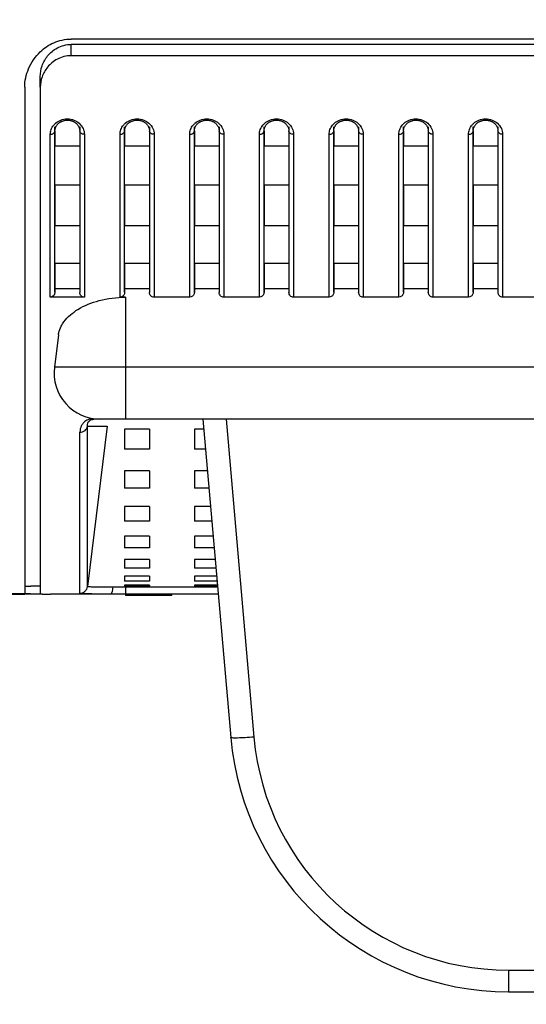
# Model space of a CAD drawing. Header units: millimetres. Extents: x -6054 to 364, y -1866 to 3094.
# Tile 227 of 256: x -4591 to -4559, y 1458 to 1521. Entities that reach past the tile are written whole.
import ezdxf

# ---------------------------------------------------------------- set-up
doc = ezdxf.new("R2010")
doc.units = ezdxf.units.MM
doc.header["$LTSCALE"] = 65.395
doc.header["$PDSIZE"] = 0.05
doc.layers.get('0').update_dxf_attribs({"linetype": 'CONTINUOUS'})
doc.layers.get('Defpoints').update_dxf_attribs({"linetype": 'CONTINUOUS'})
doc.layers.add('DIM', color=3, linetype='CONTINUOUS')
doc.styles.get("Standard").update_dxf_attribs({"font": 'arial.ttf'})
doc.dimstyles.new('ISO-25', dxfattribs={"dimtxt": 2.5, "dimasz": 2.5, "dimexe": 1.25, "dimexo": 0.625, "dimtad": 1, "dimtxsty": 'STANDARD', "dimcen": 2.5, "dimadec": 0, "dimazin": 0, "dimtfac": 1, "dimtmove": 0, "dimatfit": 3, "dimfxl": 1, "dimarcsym": 0})

# ---------------------------------------------------------------- blocks, each defined once
blk = doc.blocks.new('*D29')
at = {"layer": 'Defpoints', "color": 0}
for p in [(-4729.943, 1557.554), (-4793.114, 1484.17), (-4590.173, 1484.17)]:
    blk.add_point(p, dxfattribs=at)
at = {"layer": 'DIM', "color": 3, "lineweight": -2}
for p, q in [((-4730.568, 1557.554), (-4794.364, 1557.554)), ((-4793.114, 1542.554), (-4793.114, 1499.17)), ((-4590.798, 1484.17), (-4794.364, 1484.17))]:
    blk.add_line(p, q, dxfattribs=at)
at = {"layer": 'DIM', "color": 3}
for points in [[(-4790.614, 1542.554), (-4795.614, 1542.554), (-4793.114, 1557.554)], [(-4795.614, 1499.17), (-4790.614, 1499.17), (-4793.114, 1484.17)]]:
    blk.add_solid(points, dxfattribs=at)
at = {"layer": 'DIM', "color": 2, "insert": (-4810.924, 1520.862), "char_height": 20, "attachment_point": 5, "rotation": 90}
blk.add_mtext('73  [2,889]', dxfattribs=at)

msp = doc.modelspace()

# ---------------------------------------------------------------- linework, layer by layer
at = {"linetype": 'Continuous'}
for p, q in [((-4435.673, 1520.024), (-4588.173, 1520.024)), ((-4588.173, 1518.945), (-4588.173, 1519.675)), ((-4435.673, 1519.675), (-4588.173, 1519.675)), ((-4435.673, 1518.945), (-4588.173, 1518.945)), ((-4590.173, 1516.909), (-4590.173, 1517.612)), ((-4591.173, 1516.909), (-4591.173, 1484.17)), ((-4590.173, 1516.909), (-4590.173, 1484.17)), ((-4589.523, 1503.338), (-4589.523, 1513.867)), ((-4589.223, 1503.667), (-4589.223, 1514.359)), ((-4589.223, 1514.091), (-4589.223, 1513.095)), ((-4587.623, 1514.359), (-4587.623, 1503.667)), ((-4587.623, 1514.091), (-4587.623, 1513.095)), ((-4587.323, 1513.867), (-4587.323, 1503.338)), ((-4585.023, 1503.338), (-4585.023, 1513.867)), ((-4584.723, 1503.667), (-4584.723, 1514.359)), ((-4584.723, 1514.091), (-4584.723, 1513.095)), ((-4583.123, 1514.359), (-4583.123, 1503.667)), ((-4583.123, 1514.091), (-4583.123, 1513.095)), ((-4582.823, 1513.867), (-4582.823, 1503.338)), ((-4580.523, 1503.338), (-4580.523, 1513.867)), ((-4580.223, 1503.667), (-4580.223, 1514.359)), ((-4580.223, 1514.091), (-4580.223, 1513.095)), ((-4578.623, 1514.359), (-4578.623, 1503.667)), ((-4578.623, 1514.091), (-4578.623, 1513.095)), ((-4578.323, 1513.867), (-4578.323, 1503.338)), ((-4576.023, 1503.338), (-4576.023, 1513.867)), ((-4575.723, 1503.667), (-4575.723, 1514.359)), ((-4575.723, 1514.091), (-4575.723, 1513.095)), ((-4574.123, 1514.359), (-4574.123, 1503.667)), ((-4574.123, 1514.091), (-4574.123, 1513.095)), ((-4573.823, 1513.867), (-4573.823, 1503.338)), ((-4571.523, 1503.338), (-4571.523, 1513.867)), ((-4571.223, 1503.667), (-4571.223, 1514.359)), ((-4571.223, 1514.091), (-4571.223, 1513.095)), ((-4569.623, 1514.359), (-4569.623, 1503.667)), ((-4569.623, 1514.091), (-4569.623, 1513.095)), ((-4569.323, 1513.867), (-4569.323, 1503.338)), ((-4567.023, 1503.338), (-4567.023, 1513.867)), ((-4566.723, 1503.667), (-4566.723, 1514.359)), ((-4566.723, 1514.091), (-4566.723, 1513.095)), ((-4565.123, 1514.359), (-4565.123, 1503.667)), ((-4565.123, 1514.091), (-4565.123, 1513.095)), ((-4564.823, 1513.867), (-4564.823, 1503.338)), ((-4562.523, 1503.338), (-4562.523, 1513.867)), ((-4562.223, 1503.667), (-4562.223, 1514.359)), ((-4562.223, 1514.091), (-4562.223, 1513.095)), ((-4560.623, 1514.359), (-4560.623, 1503.667)), ((-4560.623, 1514.091), (-4560.623, 1513.095)), ((-4560.323, 1513.867), (-4560.323, 1503.338)), ((-4587.623, 1513.095), (-4589.223, 1513.095)), ((-4587.623, 1513.095), (-4589.223, 1513.095)), ((-4583.123, 1513.095), (-4584.723, 1513.095)), ((-4583.123, 1513.095), (-4584.723, 1513.095)), ((-4578.623, 1513.095), (-4580.223, 1513.095)), ((-4578.623, 1513.095), (-4580.223, 1513.095)), ((-4574.123, 1513.095), (-4575.723, 1513.095)), ((-4574.123, 1513.095), (-4575.723, 1513.095)), ((-4569.623, 1513.095), (-4571.223, 1513.095)), ((-4569.623, 1513.095), (-4571.223, 1513.095)), ((-4565.123, 1513.095), (-4566.723, 1513.095)), ((-4565.123, 1513.095), (-4566.723, 1513.095)), ((-4560.623, 1513.095), (-4562.223, 1513.095)), ((-4560.623, 1513.095), (-4562.223, 1513.095)), ((-4589.223, 1510.583), (-4589.223, 1507.945)), ((-4587.623, 1510.583), (-4589.223, 1510.583)), ((-4587.623, 1510.583), (-4589.223, 1510.583)), ((-4587.623, 1510.583), (-4587.623, 1507.945)), ((-4584.723, 1510.583), (-4584.723, 1507.945)), ((-4583.123, 1510.583), (-4584.723, 1510.583)), ((-4583.123, 1510.583), (-4584.723, 1510.583)), ((-4583.123, 1510.583), (-4583.123, 1507.945)), ((-4580.223, 1510.583), (-4580.223, 1507.945)), ((-4578.623, 1510.583), (-4580.223, 1510.583)), ((-4578.623, 1510.583), (-4580.223, 1510.583)), ((-4578.623, 1510.583), (-4578.623, 1507.945)), ((-4575.723, 1510.583), (-4575.723, 1507.945)), ((-4574.123, 1510.583), (-4575.723, 1510.583)), ((-4574.123, 1510.583), (-4575.723, 1510.583)), ((-4574.123, 1510.583), (-4574.123, 1507.945)), ((-4571.223, 1510.583), (-4571.223, 1507.945)), ((-4569.623, 1510.583), (-4571.223, 1510.583)), ((-4569.623, 1510.583), (-4571.223, 1510.583)), ((-4569.623, 1510.583), (-4569.623, 1507.945)), ((-4566.723, 1510.583), (-4566.723, 1507.945)), ((-4565.123, 1510.583), (-4566.723, 1510.583)), ((-4565.123, 1510.583), (-4566.723, 1510.583)), ((-4565.123, 1510.583), (-4565.123, 1507.945)), ((-4562.223, 1510.583), (-4562.223, 1507.945)), ((-4560.623, 1510.583), (-4562.223, 1510.583)), ((-4560.623, 1510.583), (-4562.223, 1510.583)), ((-4560.623, 1510.583), (-4560.623, 1507.945)), ((-4587.623, 1507.945), (-4589.223, 1507.945)), ((-4587.623, 1507.945), (-4589.223, 1507.945)), ((-4583.123, 1507.945), (-4584.723, 1507.945)), ((-4583.123, 1507.945), (-4584.723, 1507.945)), ((-4578.623, 1507.945), (-4580.223, 1507.945)), ((-4578.623, 1507.945), (-4580.223, 1507.945)), ((-4574.123, 1507.945), (-4575.723, 1507.945)), ((-4574.123, 1507.945), (-4575.723, 1507.945)), ((-4569.623, 1507.945), (-4571.223, 1507.945)), ((-4569.623, 1507.945), (-4571.223, 1507.945)), ((-4565.123, 1507.945), (-4566.723, 1507.945)), ((-4565.123, 1507.945), (-4566.723, 1507.945)), ((-4560.623, 1507.945), (-4562.223, 1507.945)), ((-4560.623, 1507.945), (-4562.223, 1507.945)), ((-4589.223, 1505.516), (-4589.223, 1503.667)), ((-4587.623, 1505.516), (-4589.223, 1505.516)), ((-4587.623, 1505.516), (-4589.223, 1505.516)), ((-4587.623, 1505.516), (-4587.623, 1503.667)), ((-4584.723, 1505.516), (-4584.723, 1503.667)), ((-4583.123, 1505.516), (-4584.723, 1505.516)), ((-4583.123, 1505.516), (-4584.723, 1505.516)), ((-4583.123, 1505.516), (-4583.123, 1503.667)), ((-4580.223, 1505.516), (-4580.223, 1503.667)), ((-4578.623, 1505.516), (-4580.223, 1505.516)), ((-4578.623, 1505.516), (-4580.223, 1505.516)), ((-4578.623, 1505.516), (-4578.623, 1503.667)), ((-4575.723, 1505.516), (-4575.723, 1503.667)), ((-4574.123, 1505.516), (-4575.723, 1505.516)), ((-4574.123, 1505.516), (-4575.723, 1505.516)), ((-4574.123, 1505.516), (-4574.123, 1503.667)), ((-4571.223, 1505.516), (-4571.223, 1503.667)), ((-4569.623, 1505.516), (-4571.223, 1505.516)), ((-4569.623, 1505.516), (-4571.223, 1505.516)), ((-4569.623, 1505.516), (-4569.623, 1503.667)), ((-4566.723, 1505.516), (-4566.723, 1503.667)), ((-4565.123, 1505.516), (-4566.723, 1505.516)), ((-4565.123, 1505.516), (-4566.723, 1505.516)), ((-4565.123, 1505.516), (-4565.123, 1503.667)), ((-4562.223, 1505.516), (-4562.223, 1503.667)), ((-4560.623, 1505.516), (-4562.223, 1505.516)), ((-4560.623, 1505.516), (-4562.223, 1505.516)), ((-4560.623, 1505.516), (-4560.623, 1503.667)), ((-4587.623, 1503.887), (-4589.223, 1503.887)), ((-4583.123, 1503.887), (-4584.723, 1503.887)), ((-4578.623, 1503.887), (-4580.223, 1503.887)), ((-4574.123, 1503.887), (-4575.723, 1503.887)), ((-4569.623, 1503.887), (-4571.223, 1503.887)), ((-4565.123, 1503.887), (-4566.723, 1503.887)), ((-4560.623, 1503.887), (-4562.223, 1503.887)), ((-4587.323, 1503.338), (-4589.523, 1503.338)), ((-4584.673, 1503.338), (-4585.023, 1503.338)), ((-4584.673, 1503.338), (-4584.673, 1495.454)), ((-4580.523, 1503.338), (-4582.823, 1503.338)), ((-4576.023, 1503.338), (-4578.323, 1503.338)), ((-4571.523, 1503.338), (-4573.823, 1503.338)), ((-4567.023, 1503.338), (-4569.323, 1503.338)), ((-4562.523, 1503.338), (-4564.823, 1503.338)), ((-4558.023, 1503.338), (-4560.323, 1503.338)), ((-4589.005, 1500.898), (-4589.26, 1498.819)), ((-4434.586, 1498.819), (-4589.26, 1498.819)), ((-4436.824, 1495.454), (-4587.022, 1495.454)), ((-4579.673, 1495.454), (-4577.874, 1474.885)), ((-4578.177, 1495.454), (-4576.379, 1474.911)), ((-4587.119, 1484.65), (-4587.115, 1495.014)), ((-4585.847, 1495.014), (-4587.119, 1484.65)), ((-4587.115, 1495.014), (-4585.847, 1495.014)), ((-4584.723, 1494.806), (-4584.723, 1493.513)), ((-4584.723, 1494.806), (-4584.723, 1493.513)), ((-4583.123, 1494.806), (-4584.723, 1494.806)), ((-4583.123, 1494.806), (-4584.723, 1494.806)), ((-4583.123, 1494.806), (-4583.123, 1493.513)), ((-4583.123, 1494.806), (-4583.123, 1493.513)), ((-4580.223, 1494.806), (-4580.223, 1493.513)), ((-4580.223, 1494.806), (-4580.223, 1493.513)), ((-4579.616, 1494.806), (-4580.223, 1494.806)), ((-4579.616, 1494.806), (-4580.223, 1494.806)), ((-4587.614, 1486.431), (-4587.61, 1494.621)), ((-4583.123, 1493.513), (-4584.723, 1493.513)), ((-4583.123, 1493.513), (-4584.723, 1493.513)), ((-4579.503, 1493.513), (-4580.223, 1493.513)), ((-4579.503, 1493.513), (-4580.223, 1493.513)), ((-4587.117, 1488.913), (-4587.116, 1491.62)), ((-4584.723, 1492.112), (-4584.723, 1491.001)), ((-4584.723, 1492.112), (-4584.723, 1491.001)), ((-4583.123, 1492.112), (-4584.723, 1492.112)), ((-4583.123, 1492.112), (-4584.723, 1492.112)), ((-4583.123, 1492.112), (-4583.123, 1491.001)), ((-4583.123, 1492.112), (-4583.123, 1491.001)), ((-4580.223, 1492.112), (-4580.223, 1491.001)), ((-4580.223, 1492.112), (-4580.223, 1491.001)), ((-4579.381, 1492.112), (-4580.223, 1492.112)), ((-4579.381, 1492.112), (-4580.223, 1492.112)), ((-4583.123, 1491.001), (-4584.723, 1491.001)), ((-4583.123, 1491.001), (-4584.723, 1491.001)), ((-4579.284, 1491.001), (-4580.223, 1491.001)), ((-4579.284, 1491.001), (-4580.223, 1491.001)), ((-4584.723, 1489.808), (-4584.723, 1488.875)), ((-4584.723, 1489.808), (-4584.723, 1488.875)), ((-4583.123, 1489.808), (-4584.723, 1489.808)), ((-4583.123, 1489.808), (-4584.723, 1489.808)), ((-4583.123, 1489.808), (-4583.123, 1488.875)), ((-4583.123, 1489.808), (-4583.123, 1488.875)), ((-4580.223, 1489.808), (-4580.223, 1488.875)), ((-4580.223, 1489.808), (-4580.223, 1488.875)), ((-4579.179, 1489.808), (-4580.223, 1489.808)), ((-4579.179, 1489.808), (-4580.223, 1489.808)), ((-4587.118, 1487.937), (-4587.117, 1488.748)), ((-4587.117, 1488.748), (-4587.117, 1488.913)), ((-4583.123, 1488.875), (-4584.723, 1488.875)), ((-4583.123, 1488.875), (-4584.723, 1488.875)), ((-4579.098, 1488.875), (-4580.223, 1488.875)), ((-4579.098, 1488.875), (-4580.223, 1488.875)), ((-4587.118, 1487.608), (-4587.118, 1487.937)), ((-4584.723, 1487.894), (-4584.723, 1487.148)), ((-4584.723, 1487.894), (-4584.723, 1487.148)), ((-4583.123, 1487.894), (-4584.723, 1487.894)), ((-4583.123, 1487.894), (-4584.723, 1487.894)), ((-4583.123, 1487.894), (-4583.123, 1487.148)), ((-4583.123, 1487.894), (-4583.123, 1487.148)), ((-4580.223, 1487.894), (-4580.223, 1487.148)), ((-4580.223, 1487.894), (-4580.223, 1487.148)), ((-4579.012, 1487.894), (-4580.223, 1487.894)), ((-4579.012, 1487.894), (-4580.223, 1487.894)), ((-4587.118, 1487.285), (-4587.118, 1487.608)), ((-4587.118, 1487.132), (-4587.118, 1487.285)), ((-4587.118, 1486.737), (-4587.118, 1487.132)), ((-4583.123, 1487.148), (-4584.723, 1487.148)), ((-4583.123, 1487.148), (-4584.723, 1487.148)), ((-4578.946, 1487.148), (-4580.223, 1487.148)), ((-4578.946, 1487.148), (-4580.223, 1487.148)), ((-4587.614, 1485.836), (-4587.614, 1486.431)), ((-4587.615, 1485.262), (-4587.614, 1485.836)), ((-4587.119, 1485.647), (-4587.118, 1486.003)), ((-4584.723, 1486.389), (-4584.723, 1485.837)), ((-4584.723, 1486.389), (-4584.723, 1485.837)), ((-4583.123, 1486.389), (-4584.723, 1486.389)), ((-4583.123, 1486.389), (-4584.723, 1486.389)), ((-4583.123, 1485.837), (-4584.723, 1485.837)), ((-4583.123, 1485.837), (-4584.723, 1485.837)), ((-4583.123, 1486.389), (-4583.123, 1485.837)), ((-4583.123, 1486.389), (-4583.123, 1485.837)), ((-4580.223, 1486.389), (-4580.223, 1485.837)), ((-4580.223, 1486.389), (-4580.223, 1485.837)), ((-4578.88, 1486.389), (-4580.223, 1486.389)), ((-4578.88, 1486.389), (-4580.223, 1486.389)), ((-4578.832, 1485.837), (-4580.223, 1485.837)), ((-4578.832, 1485.837), (-4580.223, 1485.837)), ((-4587.615, 1484.749), (-4587.615, 1485.262)), ((-4584.723, 1485.315), (-4584.723, 1484.98)), ((-4584.723, 1485.315), (-4584.723, 1484.98)), ((-4583.123, 1485.315), (-4584.723, 1485.315)), ((-4583.123, 1485.315), (-4584.723, 1485.315)), ((-4583.123, 1485.315), (-4583.123, 1484.98)), ((-4583.123, 1485.315), (-4583.123, 1484.98)), ((-4580.223, 1485.315), (-4580.223, 1484.98)), ((-4580.223, 1485.315), (-4580.223, 1484.98)), ((-4578.786, 1485.315), (-4580.223, 1485.315)), ((-4578.786, 1485.315), (-4580.223, 1485.315)), ((-4590.222, 1484.654), (-4590.783, 1484.654)), ((-4590.173, 1484.654), (-4590.783, 1484.654)), ((-4587.615, 1484.212), (-4587.615, 1484.749)), ((-4587.119, 1484.982), (-4587.119, 1485.046)), ((-4587.119, 1484.952), (-4587.119, 1484.982)), ((-4587.119, 1484.868), (-4587.119, 1484.952)), ((-4587.119, 1484.751), (-4587.119, 1484.772)), ((-4587.119, 1484.715), (-4587.119, 1484.732)), ((-4587.119, 1484.65), (-4587.119, 1484.661)), ((-4578.723, 1484.593), (-4585.476, 1484.593)), ((-4583.123, 1484.98), (-4584.723, 1484.98)), ((-4583.123, 1484.98), (-4584.723, 1484.98)), ((-4584.723, 1484.731), (-4584.723, 1484.678)), ((-4584.723, 1484.731), (-4584.723, 1484.678)), ((-4583.123, 1484.731), (-4584.723, 1484.731)), ((-4583.123, 1484.731), (-4584.723, 1484.731)), ((-4584.673, 1484.671), (-4584.673, 1484.054)), ((-4583.123, 1484.731), (-4583.123, 1484.678)), ((-4583.123, 1484.731), (-4583.123, 1484.678)), ((-4578.757, 1484.98), (-4580.223, 1484.98)), ((-4578.757, 1484.98), (-4580.223, 1484.98)), ((-4580.223, 1484.731), (-4580.223, 1484.678)), ((-4580.223, 1484.731), (-4580.223, 1484.678)), ((-4578.735, 1484.731), (-4580.223, 1484.731)), ((-4578.735, 1484.731), (-4580.223, 1484.731)), ((-4615.413, 1484.154), (-4591.173, 1484.154)), ((-4590.082, 1484.154), (-4590.783, 1484.154)), ((-4578.685, 1484.154), (-4589.519, 1484.154)), ((-4585.638, 1484.154), (-4588.173, 1484.154)), ((-4585.638, 1484.154), (-4585.775, 1484.154)), ((-4581.673, 1484.054), (-4584.673, 1484.054)), ((-4583.923, 1484.054), (-4583.923, 1484.154)), ((-4582.423, 1484.054), (-4582.423, 1484.154)), ((-4581.673, 1484.054), (-4581.673, 1484.154)), ((-4559.942, 1459.849), (-4559.942, 1458.454)), ((-4559.942, 1459.849), (-4462.404, 1459.849)), ((-4559.942, 1458.454), (-4462.404, 1458.454))]:
    msp.add_line(p, q, dxfattribs=at)
for points in [[(-4589.14, 1514.392), (-4589.122, 1514.422), (-4589.103, 1514.451), (-4589.081, 1514.479), (-4589.059, 1514.506), (-4589.034, 1514.532), (-4589.009, 1514.557), (-4588.982, 1514.581), (-4588.953, 1514.604), (-4588.924, 1514.626), (-4588.894, 1514.646), (-4588.863, 1514.665), (-4588.832, 1514.682), (-4588.801, 1514.698), (-4588.769, 1514.712), (-4588.736, 1514.725), (-4588.703, 1514.737), (-4588.67, 1514.747), (-4588.635, 1514.756), (-4588.601, 1514.764), (-4588.566, 1514.77), (-4588.531, 1514.775), (-4588.495, 1514.779), (-4588.46, 1514.781), (-4588.424, 1514.782), (-4588.388, 1514.781), (-4588.353, 1514.779), (-4588.317, 1514.775), (-4588.282, 1514.77), (-4588.247, 1514.764), (-4588.213, 1514.757), (-4588.179, 1514.748), (-4588.145, 1514.737), (-4588.112, 1514.726), (-4588.08, 1514.713), (-4588.047, 1514.699), (-4588.016, 1514.683), (-4587.985, 1514.666), (-4587.954, 1514.647), (-4587.924, 1514.627), (-4587.895, 1514.606), (-4587.866, 1514.583), (-4587.839, 1514.559), (-4587.814, 1514.534), (-4587.789, 1514.508), (-4587.767, 1514.481), (-4587.745, 1514.453), (-4587.726, 1514.424), (-4587.708, 1514.395)], [(-4584.64, 1514.392), (-4584.622, 1514.422), (-4584.603, 1514.451), (-4584.581, 1514.479), (-4584.559, 1514.506), (-4584.534, 1514.532), (-4584.509, 1514.557), (-4584.482, 1514.581), (-4584.453, 1514.604), (-4584.424, 1514.626), (-4584.394, 1514.646), (-4584.363, 1514.665), (-4584.332, 1514.682), (-4584.301, 1514.698), (-4584.269, 1514.712), (-4584.236, 1514.725), (-4584.203, 1514.737), (-4584.17, 1514.747), (-4584.135, 1514.756), (-4584.101, 1514.764), (-4584.066, 1514.77), (-4584.031, 1514.775), (-4583.995, 1514.779), (-4583.96, 1514.781), (-4583.924, 1514.782), (-4583.888, 1514.781), (-4583.853, 1514.779), (-4583.817, 1514.775), (-4583.782, 1514.77), (-4583.747, 1514.764), (-4583.713, 1514.757), (-4583.679, 1514.748), (-4583.645, 1514.737), (-4583.612, 1514.726), (-4583.58, 1514.713), (-4583.547, 1514.699), (-4583.516, 1514.683), (-4583.485, 1514.666), (-4583.454, 1514.647), (-4583.424, 1514.627), (-4583.395, 1514.606), (-4583.366, 1514.583), (-4583.339, 1514.559), (-4583.314, 1514.534), (-4583.289, 1514.508), (-4583.267, 1514.481), (-4583.245, 1514.453), (-4583.226, 1514.424), (-4583.208, 1514.395)], [(-4580.14, 1514.392), (-4580.122, 1514.422), (-4580.103, 1514.451), (-4580.081, 1514.479), (-4580.059, 1514.506), (-4580.034, 1514.532), (-4580.009, 1514.557), (-4579.982, 1514.581), (-4579.953, 1514.604), (-4579.924, 1514.626), (-4579.894, 1514.646), (-4579.863, 1514.665), (-4579.832, 1514.682), (-4579.801, 1514.698), (-4579.769, 1514.712), (-4579.736, 1514.725), (-4579.703, 1514.737), (-4579.67, 1514.747), (-4579.635, 1514.756), (-4579.601, 1514.764), (-4579.566, 1514.77), (-4579.531, 1514.775), (-4579.495, 1514.779), (-4579.46, 1514.781), (-4579.424, 1514.782), (-4579.388, 1514.781), (-4579.353, 1514.779), (-4579.317, 1514.775), (-4579.282, 1514.77), (-4579.247, 1514.764), (-4579.213, 1514.757), (-4579.179, 1514.748), (-4579.145, 1514.737), (-4579.112, 1514.726), (-4579.08, 1514.713), (-4579.047, 1514.699), (-4579.016, 1514.683), (-4578.985, 1514.666), (-4578.954, 1514.647), (-4578.924, 1514.627), (-4578.895, 1514.606), (-4578.866, 1514.583), (-4578.839, 1514.559), (-4578.814, 1514.534), (-4578.789, 1514.508), (-4578.767, 1514.481), (-4578.745, 1514.453), (-4578.726, 1514.424), (-4578.708, 1514.395)], [(-4575.64, 1514.392), (-4575.622, 1514.422), (-4575.603, 1514.451), (-4575.581, 1514.479), (-4575.559, 1514.506), (-4575.534, 1514.532), (-4575.509, 1514.557), (-4575.482, 1514.581), (-4575.453, 1514.604), (-4575.424, 1514.626), (-4575.394, 1514.646), (-4575.363, 1514.665), (-4575.332, 1514.682), (-4575.301, 1514.698), (-4575.269, 1514.712), (-4575.236, 1514.725), (-4575.203, 1514.737), (-4575.17, 1514.747), (-4575.135, 1514.756), (-4575.101, 1514.764), (-4575.066, 1514.77), (-4575.031, 1514.775), (-4574.995, 1514.779), (-4574.96, 1514.781), (-4574.924, 1514.782), (-4574.888, 1514.781), (-4574.853, 1514.779), (-4574.817, 1514.775), (-4574.782, 1514.77), (-4574.747, 1514.764), (-4574.713, 1514.757), (-4574.679, 1514.748), (-4574.645, 1514.737), (-4574.612, 1514.726), (-4574.58, 1514.713), (-4574.547, 1514.699), (-4574.516, 1514.683), (-4574.485, 1514.666), (-4574.454, 1514.647), (-4574.424, 1514.627), (-4574.395, 1514.606), (-4574.366, 1514.583), (-4574.339, 1514.559), (-4574.314, 1514.534), (-4574.289, 1514.508), (-4574.267, 1514.481), (-4574.245, 1514.453), (-4574.226, 1514.424), (-4574.208, 1514.395)], [(-4571.14, 1514.392), (-4571.122, 1514.422), (-4571.103, 1514.451), (-4571.081, 1514.479), (-4571.059, 1514.506), (-4571.034, 1514.532), (-4571.009, 1514.557), (-4570.982, 1514.581), (-4570.953, 1514.604), (-4570.924, 1514.626), (-4570.894, 1514.646), (-4570.863, 1514.665), (-4570.832, 1514.682), (-4570.801, 1514.698), (-4570.769, 1514.712), (-4570.736, 1514.725), (-4570.703, 1514.737), (-4570.67, 1514.747), (-4570.635, 1514.756), (-4570.601, 1514.764), (-4570.566, 1514.77), (-4570.531, 1514.775), (-4570.495, 1514.779), (-4570.46, 1514.781), (-4570.424, 1514.782), (-4570.388, 1514.781), (-4570.353, 1514.779), (-4570.317, 1514.775), (-4570.282, 1514.77), (-4570.247, 1514.764), (-4570.213, 1514.757), (-4570.179, 1514.748), (-4570.145, 1514.737), (-4570.112, 1514.726), (-4570.08, 1514.713), (-4570.047, 1514.699), (-4570.016, 1514.683), (-4569.985, 1514.666), (-4569.954, 1514.647), (-4569.924, 1514.627), (-4569.895, 1514.606), (-4569.866, 1514.583), (-4569.839, 1514.559), (-4569.814, 1514.534), (-4569.789, 1514.508), (-4569.767, 1514.481), (-4569.745, 1514.453), (-4569.726, 1514.424), (-4569.708, 1514.395)], [(-4566.64, 1514.392), (-4566.622, 1514.422), (-4566.603, 1514.451), (-4566.581, 1514.479), (-4566.559, 1514.506), (-4566.534, 1514.532), (-4566.509, 1514.557), (-4566.482, 1514.581), (-4566.453, 1514.604), (-4566.424, 1514.626), (-4566.394, 1514.646), (-4566.363, 1514.665), (-4566.332, 1514.682), (-4566.301, 1514.698), (-4566.269, 1514.712), (-4566.236, 1514.725), (-4566.203, 1514.737), (-4566.17, 1514.747), (-4566.135, 1514.756), (-4566.101, 1514.764), (-4566.066, 1514.77), (-4566.031, 1514.775), (-4565.995, 1514.779), (-4565.96, 1514.781), (-4565.924, 1514.782), (-4565.888, 1514.781), (-4565.853, 1514.779), (-4565.817, 1514.775), (-4565.782, 1514.77), (-4565.747, 1514.764), (-4565.713, 1514.757), (-4565.679, 1514.748), (-4565.645, 1514.737), (-4565.612, 1514.726), (-4565.58, 1514.713), (-4565.547, 1514.699), (-4565.516, 1514.683), (-4565.485, 1514.666), (-4565.454, 1514.647), (-4565.424, 1514.627), (-4565.395, 1514.606), (-4565.366, 1514.583), (-4565.339, 1514.559), (-4565.314, 1514.534), (-4565.289, 1514.508), (-4565.267, 1514.481), (-4565.245, 1514.453), (-4565.226, 1514.424), (-4565.208, 1514.395)], [(-4562.14, 1514.392), (-4562.122, 1514.422), (-4562.103, 1514.451), (-4562.081, 1514.479), (-4562.059, 1514.506), (-4562.034, 1514.532), (-4562.009, 1514.557), (-4561.982, 1514.581), (-4561.953, 1514.604), (-4561.924, 1514.626), (-4561.894, 1514.646), (-4561.863, 1514.665), (-4561.832, 1514.682), (-4561.801, 1514.698), (-4561.769, 1514.712), (-4561.736, 1514.725), (-4561.703, 1514.737), (-4561.67, 1514.747), (-4561.635, 1514.756), (-4561.601, 1514.764), (-4561.566, 1514.77), (-4561.531, 1514.775), (-4561.495, 1514.779), (-4561.46, 1514.781), (-4561.424, 1514.782), (-4561.388, 1514.781), (-4561.353, 1514.779), (-4561.317, 1514.775), (-4561.282, 1514.77), (-4561.247, 1514.764), (-4561.213, 1514.757), (-4561.179, 1514.748), (-4561.145, 1514.737), (-4561.112, 1514.726), (-4561.08, 1514.713), (-4561.047, 1514.699), (-4561.016, 1514.683), (-4560.985, 1514.666), (-4560.954, 1514.647), (-4560.924, 1514.627), (-4560.895, 1514.606), (-4560.866, 1514.583), (-4560.839, 1514.559), (-4560.814, 1514.534), (-4560.789, 1514.508), (-4560.767, 1514.481), (-4560.745, 1514.453), (-4560.726, 1514.424), (-4560.708, 1514.395)], [(-4589.223, 1514.091), (-4589.223, 1514.107), (-4589.221, 1514.14), (-4589.217, 1514.172), (-4589.212, 1514.205), (-4589.204, 1514.237), (-4589.195, 1514.269)], [(-4589.195, 1514.269), (-4589.184, 1514.3), (-4589.171, 1514.332), (-4589.157, 1514.362), (-4589.14, 1514.392)], [(-4587.708, 1514.395), (-4587.691, 1514.365), (-4587.676, 1514.335), (-4587.664, 1514.304), (-4587.652, 1514.272)], [(-4587.652, 1514.272), (-4587.643, 1514.24), (-4587.635, 1514.208), (-4587.63, 1514.176), (-4587.626, 1514.144), (-4587.623, 1514.111), (-4587.623, 1514.091)], [(-4584.723, 1514.091), (-4584.723, 1514.107), (-4584.721, 1514.14), (-4584.717, 1514.172), (-4584.712, 1514.205), (-4584.704, 1514.237), (-4584.695, 1514.269)], [(-4584.695, 1514.269), (-4584.684, 1514.3), (-4584.671, 1514.332), (-4584.657, 1514.362), (-4584.64, 1514.392)], [(-4583.208, 1514.395), (-4583.191, 1514.365), (-4583.176, 1514.335), (-4583.164, 1514.304), (-4583.152, 1514.272)], [(-4583.152, 1514.272), (-4583.143, 1514.24), (-4583.135, 1514.208), (-4583.13, 1514.176), (-4583.126, 1514.144), (-4583.123, 1514.111), (-4583.123, 1514.091)], [(-4580.223, 1514.091), (-4580.223, 1514.107), (-4580.221, 1514.14), (-4580.217, 1514.172), (-4580.212, 1514.205), (-4580.204, 1514.237), (-4580.195, 1514.269)], [(-4580.195, 1514.269), (-4580.184, 1514.3), (-4580.171, 1514.332), (-4580.157, 1514.362), (-4580.14, 1514.392)], [(-4578.708, 1514.395), (-4578.691, 1514.365), (-4578.676, 1514.335), (-4578.664, 1514.304), (-4578.652, 1514.272)], [(-4578.652, 1514.272), (-4578.643, 1514.24), (-4578.635, 1514.208), (-4578.63, 1514.176), (-4578.626, 1514.144), (-4578.623, 1514.111), (-4578.623, 1514.091)], [(-4575.723, 1514.091), (-4575.723, 1514.107), (-4575.721, 1514.14), (-4575.717, 1514.172), (-4575.712, 1514.205), (-4575.704, 1514.237), (-4575.695, 1514.269)], [(-4575.695, 1514.269), (-4575.684, 1514.3), (-4575.671, 1514.332), (-4575.657, 1514.362), (-4575.64, 1514.392)], [(-4574.208, 1514.395), (-4574.191, 1514.365), (-4574.176, 1514.335), (-4574.164, 1514.304), (-4574.152, 1514.272)], [(-4574.152, 1514.272), (-4574.143, 1514.24), (-4574.135, 1514.208), (-4574.13, 1514.176), (-4574.126, 1514.144), (-4574.123, 1514.111), (-4574.123, 1514.091)], [(-4571.223, 1514.091), (-4571.223, 1514.107), (-4571.221, 1514.14), (-4571.217, 1514.172), (-4571.212, 1514.205), (-4571.204, 1514.237), (-4571.195, 1514.269)], [(-4571.195, 1514.269), (-4571.184, 1514.3), (-4571.171, 1514.332), (-4571.157, 1514.362), (-4571.14, 1514.392)], [(-4569.708, 1514.395), (-4569.691, 1514.365), (-4569.676, 1514.335), (-4569.664, 1514.304), (-4569.652, 1514.272)], [(-4569.652, 1514.272), (-4569.643, 1514.24), (-4569.635, 1514.208), (-4569.63, 1514.176), (-4569.626, 1514.144), (-4569.623, 1514.111), (-4569.623, 1514.091)], [(-4566.723, 1514.091), (-4566.723, 1514.107), (-4566.721, 1514.14), (-4566.717, 1514.172), (-4566.712, 1514.205), (-4566.704, 1514.237), (-4566.695, 1514.269)], [(-4566.695, 1514.269), (-4566.684, 1514.3), (-4566.671, 1514.332), (-4566.657, 1514.362), (-4566.64, 1514.392)], [(-4565.208, 1514.395), (-4565.191, 1514.365), (-4565.176, 1514.335), (-4565.164, 1514.304), (-4565.152, 1514.272)], [(-4565.152, 1514.272), (-4565.143, 1514.24), (-4565.135, 1514.208), (-4565.13, 1514.176), (-4565.126, 1514.144), (-4565.123, 1514.111), (-4565.123, 1514.091)], [(-4562.223, 1514.091), (-4562.223, 1514.107), (-4562.221, 1514.14), (-4562.217, 1514.172), (-4562.212, 1514.205), (-4562.204, 1514.237), (-4562.195, 1514.269)], [(-4562.195, 1514.269), (-4562.184, 1514.3), (-4562.171, 1514.332), (-4562.157, 1514.362), (-4562.14, 1514.392)], [(-4560.708, 1514.395), (-4560.691, 1514.365), (-4560.676, 1514.335), (-4560.664, 1514.304), (-4560.652, 1514.272)], [(-4560.652, 1514.272), (-4560.643, 1514.24), (-4560.635, 1514.208), (-4560.63, 1514.176), (-4560.626, 1514.144), (-4560.623, 1514.111), (-4560.623, 1514.091)], [(-4587.118, 1486.003), (-4587.118, 1486.061), (-4587.118, 1486.124), (-4587.118, 1486.191), (-4587.118, 1486.265), (-4587.118, 1486.344), (-4587.118, 1486.431), (-4587.118, 1486.525), (-4587.118, 1486.627), (-4587.118, 1486.737)], [(-4587.119, 1485.465), (-4587.119, 1485.509), (-4587.119, 1485.554), (-4587.119, 1485.6), (-4587.119, 1485.647)], [(-4587.119, 1485.184), (-4587.119, 1485.222), (-4587.119, 1485.26), (-4587.119, 1485.299), (-4587.119, 1485.38)]]:
    msp.add_lwpolyline(points, dxfattribs=at)
for centre, radius, start, end in [((-4588.498, 1513.792), 1.045, 130.98401, 140.59201), ((-4583.998, 1513.792), 1.045, 130.98401, 140.59201), ((-4579.498, 1513.792), 1.045, 130.98401, 140.59201), ((-4574.998, 1513.792), 1.045, 130.98401, 140.59201), ((-4570.498, 1513.792), 1.045, 130.98401, 140.59201), ((-4565.998, 1513.792), 1.045, 130.98401, 140.59201), ((-4561.498, 1513.792), 1.045, 130.98401, 140.59201), ((-4587.262, 1503.667), 0.362, 180.0011, 183.97293), ((-4582.762, 1503.667), 0.362, 180.0011, 183.97293), ((-4578.262, 1503.667), 0.362, 180.0011, 183.97293), ((-4573.762, 1503.667), 0.362, 180.0011, 183.97293), ((-4569.262, 1503.667), 0.362, 180.0011, 183.97293), ((-4564.762, 1503.667), 0.362, 180.0011, 183.97293), ((-4560.262, 1503.667), 0.362, 180.0011, 183.97293), ((-4586.282, 1498.454), 3, 173, 270), ((-4586.745, 1494.619), 0.88, 108.37209, 119.13041), ((-4559.942, 1476.454), 18, 185, 270), ((-4559.942, 1476.349), 16.5, 185.00031, 269.99969)]:
    msp.add_arc(centre, radius, start, end, dxfattribs=at)
for points, knots in [([(-4590.174, 1519.195), (-4589.92, 1519.437), (-4589.462, 1519.749), (-4588.758, 1519.981), (-4588.37, 1520.024), (-4588.173, 1520.024)], [0, 0, 0, 0, 0.475064, 0.733141, 1, 1, 1, 1]), ([(-4590.173, 1517.612), (-4590.173, 1517.841), (-4590.089, 1518.317), (-4589.719, 1518.98), (-4589.19, 1519.421), (-4588.643, 1519.635), (-4588.332, 1519.675), (-4588.173, 1519.675)], [0, 0, 0, 0, 0.216715, 0.447981, 0.706315, 0.849727, 1, 1, 1, 1]), ([(-4591.173, 1516.909), (-4591.173, 1517.313), (-4590.992, 1518.168), (-4590.495, 1518.889), (-4590.174, 1519.195)], [0, 0, 0, 0, 0.477112, 1, 1, 1, 1]), ([(-4588.173, 1518.945), (-4588.331, 1518.945), (-4588.641, 1518.906), (-4589.065, 1518.743), (-4589.42, 1518.506), (-4589.785, 1518.139), (-4590.089, 1517.607), (-4590.173, 1517.135), (-4590.173, 1516.909)], [0, 0, 0, 0, 0.150469, 0.294072, 0.428261, 0.553723, 0.78434, 1, 1, 1, 1]), ([(-4589.523, 1513.867), (-4589.523, 1513.969), (-4589.485, 1514.183), (-4589.375, 1514.371), (-4589.306, 1514.456)], [0, 0, 0, 0, 0.482589, 1, 1, 1, 1]), ([(-4589.184, 1514.581), (-4589.086, 1514.666), (-4588.845, 1514.81), (-4588.423, 1514.887), (-4588.001, 1514.81), (-4587.76, 1514.666), (-4587.662, 1514.581)], [0, 0, 0, 0, 0.23574, 0.500003, 0.764265, 1, 1, 1, 1]), ([(-4587.662, 1514.581), (-4587.556, 1514.488), (-4587.385, 1514.267), (-4587.323, 1513.995), (-4587.323, 1513.867)], [0, 0, 0, 0, 0.525823, 1, 1, 1, 1]), ([(-4585.023, 1513.867), (-4585.023, 1513.969), (-4584.985, 1514.183), (-4584.875, 1514.371), (-4584.806, 1514.456)], [0, 0, 0, 0, 0.482589, 1, 1, 1, 1]), ([(-4584.684, 1514.581), (-4584.586, 1514.666), (-4584.345, 1514.81), (-4583.923, 1514.887), (-4583.501, 1514.81), (-4583.26, 1514.666), (-4583.162, 1514.581)], [0, 0, 0, 0, 0.23574, 0.500003, 0.764265, 1, 1, 1, 1]), ([(-4583.162, 1514.581), (-4583.056, 1514.488), (-4582.885, 1514.267), (-4582.823, 1513.995), (-4582.823, 1513.867)], [0, 0, 0, 0, 0.525823, 1, 1, 1, 1]), ([(-4580.523, 1513.867), (-4580.523, 1513.969), (-4580.485, 1514.183), (-4580.375, 1514.371), (-4580.306, 1514.456)], [0, 0, 0, 0, 0.482589, 1, 1, 1, 1]), ([(-4580.184, 1514.581), (-4580.086, 1514.666), (-4579.845, 1514.81), (-4579.423, 1514.887), (-4579.001, 1514.81), (-4578.76, 1514.666), (-4578.662, 1514.581)], [0, 0, 0, 0, 0.23574, 0.500003, 0.764265, 1, 1, 1, 1]), ([(-4578.662, 1514.581), (-4578.556, 1514.488), (-4578.385, 1514.267), (-4578.323, 1513.995), (-4578.323, 1513.867)], [0, 0, 0, 0, 0.525823, 1, 1, 1, 1]), ([(-4576.023, 1513.867), (-4576.023, 1513.969), (-4575.985, 1514.183), (-4575.875, 1514.371), (-4575.806, 1514.456)], [0, 0, 0, 0, 0.482589, 1, 1, 1, 1]), ([(-4575.684, 1514.581), (-4575.586, 1514.666), (-4575.345, 1514.81), (-4574.923, 1514.887), (-4574.501, 1514.81), (-4574.26, 1514.666), (-4574.162, 1514.581)], [0, 0, 0, 0, 0.23574, 0.500003, 0.764265, 1, 1, 1, 1]), ([(-4574.162, 1514.581), (-4574.056, 1514.488), (-4573.885, 1514.267), (-4573.823, 1513.995), (-4573.823, 1513.867)], [0, 0, 0, 0, 0.525823, 1, 1, 1, 1]), ([(-4571.523, 1513.867), (-4571.523, 1513.969), (-4571.485, 1514.183), (-4571.375, 1514.371), (-4571.306, 1514.456)], [0, 0, 0, 0, 0.482589, 1, 1, 1, 1]), ([(-4571.184, 1514.581), (-4571.086, 1514.666), (-4570.845, 1514.81), (-4570.423, 1514.887), (-4570.001, 1514.81), (-4569.76, 1514.666), (-4569.662, 1514.581)], [0, 0, 0, 0, 0.23574, 0.500003, 0.764265, 1, 1, 1, 1]), ([(-4569.662, 1514.581), (-4569.556, 1514.488), (-4569.385, 1514.267), (-4569.323, 1513.995), (-4569.323, 1513.867)], [0, 0, 0, 0, 0.525823, 1, 1, 1, 1]), ([(-4567.023, 1513.867), (-4567.023, 1513.969), (-4566.985, 1514.183), (-4566.875, 1514.371), (-4566.806, 1514.456)], [0, 0, 0, 0, 0.482589, 1, 1, 1, 1]), ([(-4566.684, 1514.581), (-4566.586, 1514.666), (-4566.345, 1514.81), (-4565.923, 1514.887), (-4565.501, 1514.81), (-4565.26, 1514.666), (-4565.162, 1514.581)], [0, 0, 0, 0, 0.23574, 0.500003, 0.764265, 1, 1, 1, 1]), ([(-4565.162, 1514.581), (-4565.056, 1514.488), (-4564.885, 1514.267), (-4564.823, 1513.995), (-4564.823, 1513.867)], [0, 0, 0, 0, 0.525823, 1, 1, 1, 1]), ([(-4562.523, 1513.867), (-4562.523, 1513.969), (-4562.485, 1514.183), (-4562.375, 1514.371), (-4562.306, 1514.456)], [0, 0, 0, 0, 0.482589, 1, 1, 1, 1]), ([(-4562.184, 1514.581), (-4562.086, 1514.666), (-4561.845, 1514.81), (-4561.423, 1514.887), (-4561.001, 1514.81), (-4560.76, 1514.666), (-4560.662, 1514.581)], [0, 0, 0, 0, 0.23574, 0.500003, 0.764265, 1, 1, 1, 1]), ([(-4560.662, 1514.581), (-4560.556, 1514.488), (-4560.385, 1514.267), (-4560.323, 1513.995), (-4560.323, 1513.867)], [0, 0, 0, 0, 0.525823, 1, 1, 1, 1]), ([(-4589.523, 1513.867), (-4589.484, 1513.867), (-4589.409, 1513.878), (-4589.31, 1513.925), (-4589.241, 1513.999), (-4589.223, 1514.062), (-4589.223, 1514.091)], [0, 0, 0, 0, 0.28207, 0.546535, 0.783879, 1, 1, 1, 1]), ([(-4587.323, 1513.867), (-4587.362, 1513.867), (-4587.437, 1513.878), (-4587.536, 1513.925), (-4587.605, 1513.999), (-4587.623, 1514.062), (-4587.623, 1514.091)], [0, 0, 0, 0, 0.28207, 0.546535, 0.783879, 1, 1, 1, 1]), ([(-4585.023, 1513.867), (-4584.984, 1513.867), (-4584.909, 1513.878), (-4584.81, 1513.925), (-4584.741, 1513.999), (-4584.723, 1514.062), (-4584.723, 1514.091)], [0, 0, 0, 0, 0.28207, 0.546535, 0.783879, 1, 1, 1, 1]), ([(-4582.823, 1513.867), (-4582.862, 1513.867), (-4582.937, 1513.878), (-4583.036, 1513.925), (-4583.105, 1513.999), (-4583.123, 1514.062), (-4583.123, 1514.091)], [0, 0, 0, 0, 0.28207, 0.546535, 0.783879, 1, 1, 1, 1]), ([(-4580.523, 1513.867), (-4580.484, 1513.867), (-4580.409, 1513.878), (-4580.31, 1513.925), (-4580.241, 1513.999), (-4580.223, 1514.062), (-4580.223, 1514.091)], [0, 0, 0, 0, 0.28207, 0.546535, 0.783879, 1, 1, 1, 1]), ([(-4578.323, 1513.867), (-4578.362, 1513.867), (-4578.437, 1513.878), (-4578.536, 1513.925), (-4578.605, 1513.999), (-4578.623, 1514.062), (-4578.623, 1514.091)], [0, 0, 0, 0, 0.28207, 0.546535, 0.783879, 1, 1, 1, 1]), ([(-4576.023, 1513.867), (-4575.984, 1513.867), (-4575.909, 1513.878), (-4575.81, 1513.925), (-4575.741, 1513.999), (-4575.723, 1514.062), (-4575.723, 1514.091)], [0, 0, 0, 0, 0.28207, 0.546535, 0.783879, 1, 1, 1, 1]), ([(-4573.823, 1513.867), (-4573.862, 1513.867), (-4573.937, 1513.878), (-4574.036, 1513.925), (-4574.105, 1513.999), (-4574.123, 1514.062), (-4574.123, 1514.091)], [0, 0, 0, 0, 0.28207, 0.546535, 0.783879, 1, 1, 1, 1]), ([(-4571.523, 1513.867), (-4571.484, 1513.867), (-4571.409, 1513.878), (-4571.31, 1513.925), (-4571.241, 1513.999), (-4571.223, 1514.062), (-4571.223, 1514.091)], [0, 0, 0, 0, 0.28207, 0.546535, 0.783879, 1, 1, 1, 1]), ([(-4569.323, 1513.867), (-4569.362, 1513.867), (-4569.437, 1513.878), (-4569.536, 1513.925), (-4569.605, 1513.999), (-4569.623, 1514.062), (-4569.623, 1514.091)], [0, 0, 0, 0, 0.28207, 0.546535, 0.783879, 1, 1, 1, 1]), ([(-4567.023, 1513.867), (-4566.984, 1513.867), (-4566.909, 1513.878), (-4566.81, 1513.925), (-4566.741, 1513.999), (-4566.723, 1514.062), (-4566.723, 1514.091)], [0, 0, 0, 0, 0.28207, 0.546535, 0.783879, 1, 1, 1, 1]), ([(-4564.823, 1513.867), (-4564.862, 1513.867), (-4564.937, 1513.878), (-4565.036, 1513.925), (-4565.105, 1513.999), (-4565.123, 1514.062), (-4565.123, 1514.091)], [0, 0, 0, 0, 0.28207, 0.546535, 0.783879, 1, 1, 1, 1]), ([(-4562.523, 1513.867), (-4562.484, 1513.867), (-4562.409, 1513.878), (-4562.31, 1513.925), (-4562.241, 1513.999), (-4562.223, 1514.062), (-4562.223, 1514.091)], [0, 0, 0, 0, 0.28207, 0.546535, 0.783879, 1, 1, 1, 1]), ([(-4560.323, 1513.867), (-4560.362, 1513.867), (-4560.437, 1513.878), (-4560.536, 1513.925), (-4560.605, 1513.999), (-4560.623, 1514.062), (-4560.623, 1514.091)], [0, 0, 0, 0, 0.28207, 0.546535, 0.783879, 1, 1, 1, 1]), ([(-4587.323, 1503.338), (-4587.362, 1503.338), (-4587.441, 1503.355), (-4587.569, 1503.448), (-4587.617, 1503.566), (-4587.622, 1503.642)], [0, 0, 0, 0, 0.252282, 0.504288, 1, 1, 1, 1]), ([(-4582.823, 1503.338), (-4582.862, 1503.338), (-4582.941, 1503.355), (-4583.069, 1503.448), (-4583.117, 1503.566), (-4583.122, 1503.642)], [0, 0, 0, 0, 0.252282, 0.504288, 1, 1, 1, 1]), ([(-4578.323, 1503.338), (-4578.362, 1503.338), (-4578.441, 1503.355), (-4578.569, 1503.448), (-4578.617, 1503.566), (-4578.622, 1503.642)], [0, 0, 0, 0, 0.252282, 0.504288, 1, 1, 1, 1]), ([(-4573.823, 1503.338), (-4573.862, 1503.338), (-4573.941, 1503.355), (-4574.069, 1503.448), (-4574.117, 1503.566), (-4574.122, 1503.642)], [0, 0, 0, 0, 0.252282, 0.504288, 1, 1, 1, 1]), ([(-4569.323, 1503.338), (-4569.362, 1503.338), (-4569.441, 1503.355), (-4569.569, 1503.448), (-4569.617, 1503.566), (-4569.622, 1503.642)], [0, 0, 0, 0, 0.252282, 0.504288, 1, 1, 1, 1]), ([(-4564.823, 1503.338), (-4564.862, 1503.338), (-4564.941, 1503.355), (-4565.069, 1503.448), (-4565.117, 1503.566), (-4565.122, 1503.642)], [0, 0, 0, 0, 0.252282, 0.504288, 1, 1, 1, 1]), ([(-4560.323, 1503.338), (-4560.362, 1503.338), (-4560.441, 1503.355), (-4560.569, 1503.448), (-4560.617, 1503.566), (-4560.622, 1503.642)], [0, 0, 0, 0, 0.252282, 0.504288, 1, 1, 1, 1]), ([(-4589.244, 1503.546), (-4589.265, 1503.489), (-4589.338, 1503.382), (-4589.462, 1503.338), (-4589.523, 1503.338)], [0, 0, 0, 0, 0.500184, 1, 1, 1, 1]), ([(-4587.738, 1502.55), (-4587.316, 1502.808), (-4586.311, 1503.208), (-4585.243, 1503.338), (-4584.673, 1503.338)], [0, 0, 0, 0, 0.464891, 1, 1, 1, 1]), ([(-4584.744, 1503.546), (-4584.765, 1503.489), (-4584.838, 1503.382), (-4584.962, 1503.338), (-4585.023, 1503.338)], [0, 0, 0, 0, 0.500184, 1, 1, 1, 1]), ([(-4580.244, 1503.546), (-4580.265, 1503.489), (-4580.338, 1503.382), (-4580.462, 1503.338), (-4580.523, 1503.338)], [0, 0, 0, 0, 0.500184, 1, 1, 1, 1]), ([(-4575.744, 1503.546), (-4575.765, 1503.489), (-4575.838, 1503.382), (-4575.962, 1503.338), (-4576.023, 1503.338)], [0, 0, 0, 0, 0.500184, 1, 1, 1, 1]), ([(-4571.244, 1503.546), (-4571.265, 1503.489), (-4571.338, 1503.382), (-4571.462, 1503.338), (-4571.523, 1503.338)], [0, 0, 0, 0, 0.500184, 1, 1, 1, 1]), ([(-4566.744, 1503.546), (-4566.765, 1503.489), (-4566.838, 1503.382), (-4566.962, 1503.338), (-4567.023, 1503.338)], [0, 0, 0, 0, 0.500184, 1, 1, 1, 1]), ([(-4562.244, 1503.546), (-4562.265, 1503.489), (-4562.338, 1503.382), (-4562.462, 1503.338), (-4562.523, 1503.338)], [0, 0, 0, 0, 0.500184, 1, 1, 1, 1]), ([(-4588.827, 1501.459), (-4588.774, 1501.561), (-4588.496, 1502), (-4588.081, 1502.34), (-4587.738, 1502.55)], [0, 0, 0, 0, 0.221602, 1, 1, 1, 1]), ([(-4589.005, 1500.898), (-4588.999, 1500.945), (-4588.966, 1501.14), (-4588.895, 1501.327), (-4588.827, 1501.459)], [0, 0, 0, 0, 0.242259, 1, 1, 1, 1]), ([(-4587.173, 1495.387), (-4587.256, 1495.341), (-4587.393, 1495.23), (-4587.564, 1494.972), (-4587.61, 1494.756), (-4587.61, 1494.621)], [0, 0, 0, 0, 0.309004, 0.560676, 1, 1, 1, 1]), ([(-4587.115, 1495.014), (-4587.122, 1495.078), (-4587.115, 1495.182), (-4587.047, 1495.315), (-4586.983, 1495.373), (-4586.942, 1495.397)], [0, 0, 0, 0, 0.433119, 0.678609, 1, 1, 1, 1]), ([(-4586.942, 1495.397), (-4586.934, 1495.402), (-4586.891, 1495.425), (-4586.844, 1495.44), (-4586.806, 1495.446)], [0, 0, 0, 0, 0.195604, 1, 1, 1, 1]), ([(-4586.806, 1495.446), (-4586.8, 1495.448), (-4586.773, 1495.452), (-4586.745, 1495.454), (-4586.724, 1495.454)], [0, 0, 0, 0, 0.22894, 1, 1, 1, 1]), ([(-4587.61, 1494.619), (-4587.551, 1494.619), (-4587.432, 1494.639), (-4587.276, 1494.723), (-4587.162, 1494.852), (-4587.123, 1494.96), (-4587.115, 1495.014)], [0, 0, 0, 0, 0.259585, 0.514008, 0.760458, 1, 1, 1, 1]), ([(-4591.173, 1484.67), (-4591.173, 1484.667), (-4591.161, 1484.664), (-4591.145, 1484.662), (-4591.113, 1484.659), (-4591.07, 1484.657), (-4591.015, 1484.655), (-4590.918, 1484.654), (-4590.839, 1484.654), (-4590.783, 1484.654)], [0, 0, 0, 0, 0.018835, 0.067249, 0.146748, 0.257283, 0.398492, 0.569828, 1, 1, 1, 1]), ([(-4587.615, 1484.212), (-4587.555, 1484.212), (-4587.434, 1484.234), (-4587.277, 1484.329), (-4587.163, 1484.473), (-4587.127, 1484.591), (-4587.119, 1484.65)], [0, 0, 0, 0, 0.250089, 0.500129, 0.750095, 1, 1, 1, 1]), ([(-4585.476, 1484.593), (-4585.591, 1484.593), (-4585.813, 1484.593), (-4586.129, 1484.594), (-4586.411, 1484.596), (-4586.651, 1484.6), (-4586.844, 1484.607), (-4586.974, 1484.616), (-4587.05, 1484.625), (-4587.086, 1484.632), (-4587.108, 1484.638), (-4587.119, 1484.647), (-4587.119, 1484.65)], [0, 0, 0, 0, 0.209786, 0.402983, 0.574974, 0.721659, 0.839549, 0.925923, 0.956695, 0.979038, 0.993079, 1, 1, 1, 1]), ([(-4585.638, 1484.154), (-4585.616, 1484.154), (-4585.581, 1484.18), (-4585.551, 1484.228), (-4585.517, 1484.306), (-4585.488, 1484.429), (-4585.478, 1484.535), (-4585.476, 1484.593)], [0, 0, 0, 0, 0.135217, 0.23217, 0.35136, 0.648753, 1, 1, 1, 1]), ([(-4584.723, 1484.678), (-4584.723, 1484.676), (-4584.716, 1484.675), (-4584.706, 1484.673), (-4584.686, 1484.672), (-4584.66, 1484.67), (-4584.626, 1484.668), (-4584.569, 1484.667), (-4584.482, 1484.665), (-4584.362, 1484.663), (-4584.225, 1484.662), (-4584.077, 1484.661), (-4583.923, 1484.661), (-4583.769, 1484.661), (-4583.621, 1484.662), (-4583.484, 1484.663), (-4583.365, 1484.665), (-4583.278, 1484.667), (-4583.22, 1484.668), (-4583.186, 1484.67), (-4583.16, 1484.672), (-4583.14, 1484.673), (-4583.131, 1484.675), (-4583.123, 1484.676), (-4583.123, 1484.678)], [0, 0, 0, 0, 0.002721, 0.01001, 0.021969, 0.038509, 0.059481, 0.084689, 0.146812, 0.222502, 0.308855, 0.402555, 0.5, 0.597445, 0.691145, 0.777498, 0.853188, 0.915311, 0.940519, 0.961491, 0.978031, 0.98999, 0.997279, 1, 1, 1, 1]), ([(-4584.723, 1484.678), (-4584.723, 1484.676), (-4584.716, 1484.675), (-4584.706, 1484.673), (-4584.686, 1484.672), (-4584.66, 1484.67), (-4584.626, 1484.668), (-4584.569, 1484.667), (-4584.482, 1484.665), (-4584.362, 1484.663), (-4584.225, 1484.662), (-4584.077, 1484.661), (-4583.923, 1484.661), (-4583.769, 1484.661), (-4583.621, 1484.662), (-4583.484, 1484.663), (-4583.365, 1484.665), (-4583.278, 1484.667), (-4583.22, 1484.668), (-4583.186, 1484.67), (-4583.16, 1484.672), (-4583.14, 1484.673), (-4583.131, 1484.675), (-4583.123, 1484.676), (-4583.123, 1484.678)], [0, 0, 0, 0, 0.002721, 0.01001, 0.021969, 0.038509, 0.059481, 0.084689, 0.146812, 0.222502, 0.308855, 0.402555, 0.5, 0.597445, 0.691145, 0.777498, 0.853188, 0.915311, 0.940519, 0.961491, 0.978031, 0.98999, 0.997279, 1, 1, 1, 1]), ([(-4580.223, 1484.678), (-4580.223, 1484.677), (-4580.218, 1484.675), (-4580.211, 1484.674), (-4580.197, 1484.672), (-4580.17, 1484.67), (-4580.122, 1484.668), (-4580.052, 1484.666), (-4579.965, 1484.664), (-4579.863, 1484.663), (-4579.75, 1484.662), (-4579.584, 1484.661), (-4579.372, 1484.661), (-4579.072, 1484.662), (-4578.858, 1484.664), (-4578.729, 1484.668)], [0, 0, 0, 0, 0.002126, 0.007601, 0.016563, 0.028982, 0.063865, 0.111356, 0.170195, 0.238814, 0.315381, 0.397847, 0.571555, 0.74147, 1, 1, 1, 1]), ([(-4580.223, 1484.678), (-4580.223, 1484.677), (-4580.218, 1484.675), (-4580.211, 1484.674), (-4580.197, 1484.672), (-4580.17, 1484.67), (-4580.122, 1484.668), (-4580.052, 1484.666), (-4579.965, 1484.664), (-4579.863, 1484.663), (-4579.75, 1484.662), (-4579.584, 1484.661), (-4579.372, 1484.661), (-4579.072, 1484.662), (-4578.858, 1484.664), (-4578.729, 1484.668)], [0, 0, 0, 0, 0.002126, 0.007601, 0.016563, 0.028982, 0.063865, 0.111356, 0.170195, 0.238814, 0.315381, 0.397847, 0.571555, 0.74147, 1, 1, 1, 1]), ([(-4590.783, 1484.154), (-4590.839, 1484.154), (-4590.918, 1484.154), (-4591.015, 1484.155), (-4591.07, 1484.157), (-4591.113, 1484.159), (-4591.145, 1484.162), (-4591.161, 1484.165), (-4591.173, 1484.168), (-4591.173, 1484.17)], [0, 0, 0, 0, 0.430122, 0.601438, 0.742633, 0.85316, 0.932661, 0.981093, 1, 1, 1, 1]), ([(-4590.173, 1484.17), (-4590.173, 1484.169), (-4590.168, 1484.167), (-4590.161, 1484.165), (-4590.147, 1484.164), (-4590.119, 1484.161), (-4590.069, 1484.159), (-4589.996, 1484.157), (-4589.902, 1484.155), (-4589.79, 1484.154), (-4589.66, 1484.154), (-4589.567, 1484.154), (-4589.519, 1484.154)], [0, 0, 0, 0, 0.005348, 0.018118, 0.038911, 0.067782, 0.149554, 0.262682, 0.405982, 0.577921, 0.77664, 1, 1, 1, 1]), ([(-4585.775, 1484.154), (-4585.906, 1484.154), (-4586.156, 1484.154), (-4586.513, 1484.155), (-4586.828, 1484.158), (-4587.096, 1484.162), (-4587.31, 1484.169), (-4587.454, 1484.178), (-4587.538, 1484.187), (-4587.579, 1484.194), (-4587.602, 1484.2), (-4587.615, 1484.208), (-4587.615, 1484.212)], [0, 0, 0, 0, 0.212432, 0.406814, 0.5789, 0.724983, 0.841964, 0.927444, 0.957844, 0.979873, 0.993611, 1, 1, 1, 1]), ([(-4576.379, 1474.911), (-4576.569, 1474.894), (-4576.845, 1474.874), (-4577.196, 1474.856), (-4577.42, 1474.849), (-4577.601, 1474.848), (-4577.745, 1474.852), (-4577.819, 1474.862), (-4577.873, 1474.873), (-4577.874, 1474.885)], [0, 0, 0, 0, 0.380393, 0.552089, 0.702622, 0.826415, 0.918791, 0.976653, 1, 1, 1, 1])]:
    msp.add_open_spline(points, degree=3, knots=knots, dxfattribs=at)
for points in [[(-4589.223, 1503.667), (-4589.223, 1503.626), (-4589.23, 1503.585), (-4589.244, 1503.546)], [(-4584.723, 1503.667), (-4584.723, 1503.626), (-4584.73, 1503.585), (-4584.744, 1503.546)], [(-4580.223, 1503.667), (-4580.223, 1503.626), (-4580.23, 1503.585), (-4580.244, 1503.546)], [(-4575.723, 1503.667), (-4575.723, 1503.626), (-4575.73, 1503.585), (-4575.744, 1503.546)], [(-4571.223, 1503.667), (-4571.223, 1503.626), (-4571.23, 1503.585), (-4571.244, 1503.546)], [(-4566.723, 1503.667), (-4566.723, 1503.626), (-4566.73, 1503.585), (-4566.744, 1503.546)], [(-4562.223, 1503.667), (-4562.223, 1503.626), (-4562.23, 1503.585), (-4562.244, 1503.546)]]:
    msp.add_open_spline(points, degree=3, dxfattribs=at)

# ---------------------------------------------------------------- dimensions: what is measured, and where the dimension line sits
at = {"layer": 'DIM'}
dim = msp.add_linear_dim(base=(-4793.114, 1484.17), p1=(-4729.943, 1557.554), p2=(-4590.173, 1484.17), angle=90, text='<> []', dimstyle='ISO-25', override={"dimtxt": 20, "dimasz": 15, "dimgap": 5, "dimdec": 0, "dimclrd": 3, "dimclre": 3, "dimclrt": 2, "dimadec": 1, "dimtp": 0.3, "dimtm": 0.3, "dimtofl": 0}, dxfattribs=at)
dim.commit()
dim.dimension.update_dxf_attribs({"geometry": '*D29', "text_midpoint": (-4793.114, 1520.862), "dimtype": 160})

doc.saveas('drawing.dxf')
